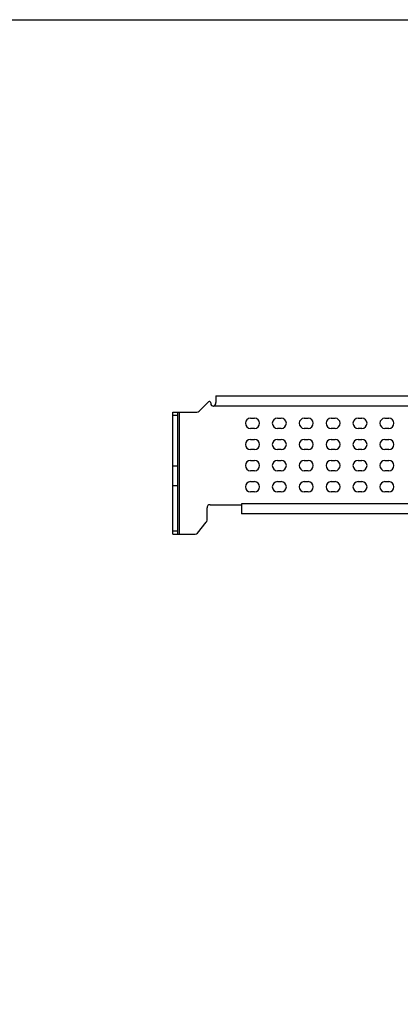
# Model space of a CAD drawing. Header units: millimetres. Extents: x 0 to 559, y 0 to 432.
# Tile 6 of 10: x 173 to 232, y 278 to 432. Entities that reach past the tile are written whole.
import ezdxf
from ezdxf.enums import TextEntityAlignment as Align

# ---------------------------------------------------------------- set-up
doc = ezdxf.new("R2010")
doc.units = ezdxf.units.MM
doc.header["$LTSCALE"] = 30.734
doc.layers.get('0').update_dxf_attribs({"linetype": 'CONTINUOUS'})
doc.layers.add('00_COMPONENTS', color=7, linetype='CONTINUOUS')
doc.layers.add('51__DRAFT_DIMS', color=7, linetype='CONTINUOUS')
doc.styles.get("Standard").update_dxf_attribs({"font": 'simfang.ttf'})
doc.dimstyles.new('DIMSTYLE_3', dxfattribs={"dimtxt": 3, "dimasz": 3, "dimexe": 2.5, "dimexo": 0.5, "dimgap": 0.75, "dimtad": 1, "dimdsep": 46, "dimtxsty": 'STANDARD', "dimblk": '_FILLED', "dimblk1": '_FILLED', "dimblk2": '_FILLED', "dimcen": 0.09, "dimclrt": 3, "dimazin": 2, "dimtp": 0.5, "dimtm": 0.5, "dimtfac": 1, "dimtofl": 0, "dimtmove": 0, "dimatfit": 3, "dimldrblk": '_FILLED', "dimfxl": 1, "dimtolj": 1, "dimarcsym": 0})

# ---------------------------------------------------------------- blocks, each defined once
blk = doc.blocks.new('_FILLED')
at = {"color": 0, "linetype": 'BYBLOCK'}
blk.add_solid([(0, 0), (-1, 0.167), (-1, -0.167)], dxfattribs=at)
blk = doc.blocks.new('*D3')
at = {"layer": '51__DRAFT_DIMS', "color": 4}
for p, q in [((289.63, 297.79), (344.75, 297.79)), ((342.25, 297.79), (342.25, 217.3)), ((342.25, 136.81), (342.25, 217.3)), ((198.02, 136.81), (344.75, 136.81))]:
    blk.add_line(p, q, dxfattribs=at)
at = {"layer": '51__DRAFT_DIMS', "color": 4, "xscale": 3, "yscale": 3, "zscale": 3}
for p, rotation in [((342.25, 297.79), 90), ((342.25, 136.81), 270)]:
    blk.add_blockref('_FILLED', p, dxfattribs=dict(at, rotation=rotation))
at = {"layer": '51__DRAFT_DIMS', "color": 3}
blk.add_text('160.98', height=3, rotation=90, dxfattribs=at).set_placement((341.5, 217.3), align=Align.CENTER)

msp = doc.modelspace()

# ---------------------------------------------------------------- linework, layer by layer
at = {"color": 7}
msp.add_line((0, 431.8), (558.8, 431.8), dxfattribs=at)
at = {"layer": '00_COMPONENTS', "color": 7}
for p, q in [((200.871, 370.706), (202.33, 372.165)), ((202.672, 372.024), (202.672, 371.9)), ((203.472, 373.1), (203.472, 372.092)), ((203.472, 373.1), (297.658, 373.1)), ((196.725, 351.51), (196.725, 370.56)), ((196.725, 370.56), (200.518, 370.56)), ((197.525, 351.51), (197.525, 370.56)), ((203.072, 371.5), (203.103, 371.501)), ((208.885, 369.62), (209.485, 369.62)), ((213.085, 369.62), (213.685, 369.62)), ((217.285, 369.62), (217.885, 369.62)), ((221.485, 369.62), (222.085, 369.62)), ((225.685, 369.62), (226.285, 369.62)), ((229.885, 369.62), (230.485, 369.62)), ((209.485, 368.02), (208.885, 368.02)), ((213.685, 368.02), (213.085, 368.02)), ((217.885, 368.02), (217.285, 368.02)), ((222.085, 368.02), (221.485, 368.02)), ((226.285, 368.02), (225.685, 368.02)), ((230.485, 368.02), (229.885, 368.02)), ((208.885, 366.32), (209.485, 366.32)), ((213.085, 366.32), (213.685, 366.32)), ((217.285, 366.32), (217.885, 366.32)), ((221.485, 366.32), (222.085, 366.32)), ((225.685, 366.32), (226.285, 366.32)), ((229.885, 366.32), (230.485, 366.32)), ((209.485, 364.72), (208.885, 364.72)), ((213.685, 364.72), (213.085, 364.72)), ((217.885, 364.72), (217.285, 364.72)), ((222.085, 364.72), (221.485, 364.72)), ((226.285, 364.72), (225.685, 364.72)), ((230.485, 364.72), (229.885, 364.72)), ((208.885, 363.02), (209.485, 363.02)), ((213.085, 363.02), (213.685, 363.02)), ((217.285, 363.02), (217.885, 363.02)), ((221.485, 363.02), (222.085, 363.02)), ((225.685, 363.02), (226.285, 363.02)), ((229.885, 363.02), (230.485, 363.02)), ((196.725, 362.18), (197.525, 362.18)), ((209.485, 361.42), (208.885, 361.42)), ((213.685, 361.42), (213.085, 361.42)), ((217.885, 361.42), (217.285, 361.42)), ((222.085, 361.42), (221.485, 361.42)), ((226.285, 361.42), (225.685, 361.42)), ((230.485, 361.42), (229.885, 361.42)), ((208.885, 359.72), (209.485, 359.72)), ((213.085, 359.72), (213.685, 359.72)), ((217.285, 359.72), (217.885, 359.72)), ((221.485, 359.72), (222.085, 359.72)), ((225.685, 359.72), (226.285, 359.72)), ((229.885, 359.72), (230.485, 359.72)), ((196.725, 359.13), (197.525, 359.13)), ((209.485, 358.12), (208.885, 358.12)), ((213.685, 358.12), (213.085, 358.12)), ((217.885, 358.12), (217.285, 358.12)), ((222.085, 358.12), (221.485, 358.12)), ((226.285, 358.12), (225.685, 358.12)), ((230.485, 358.12), (229.885, 358.12)), ((202.085, 353.688), (202.085, 355.62)), ((202.585, 356.12), (207.485, 356.12)), ((207.485, 356.28), (207.485, 354.68)), ((200.595, 351.693), (201.971, 353.371)), ((234.185, 354.68), (207.485, 354.68)), ((196.725, 351.51), (200.208, 351.51))]:
    msp.add_line(p, q, dxfattribs=at)
at = {"layer": '00_COMPONENTS', "color": 4}
for p, q in [((197.725, 370.56), (197.725, 351.51)), ((298.058, 371.5), (203.072, 371.5)), ((197.525, 370.06), (196.725, 370.06)), ((234.185, 356.28), (207.485, 356.28)), ((197.525, 352.01), (196.725, 352.01))]:
    msp.add_line(p, q, dxfattribs=at)
at = {"layer": '00_COMPONENTS', "color": 7}
for centre, radius, start, end in [((202.472, 372.024), 0.2, 0, 135), ((203.072, 371.9), 0.4, 180, 270), ((200.518, 371.06), 0.5, 270, 315), ((208.885, 368.82), 0.8, 90, 270), ((209.485, 368.82), 0.8, 270, 90), ((213.085, 368.82), 0.8, 90, 270), ((213.685, 368.82), 0.8, 270, 90), ((217.285, 368.82), 0.8, 90, 270), ((217.885, 368.82), 0.8, 270, 90), ((221.485, 368.82), 0.8, 90, 270), ((222.085, 368.82), 0.8, 270, 90), ((225.685, 368.82), 0.8, 90, 270), ((226.285, 368.82), 0.8, 270, 90), ((229.885, 368.82), 0.8, 90, 270), ((230.485, 368.82), 0.8, 270, 90), ((208.885, 365.52), 0.8, 90, 270), ((209.485, 365.52), 0.8, 270, 90), ((213.085, 365.52), 0.8, 90, 270), ((213.685, 365.52), 0.8, 270, 90), ((217.285, 365.52), 0.8, 90, 270), ((217.885, 365.52), 0.8, 270, 90), ((221.485, 365.52), 0.8, 90, 270), ((222.085, 365.52), 0.8, 270, 90), ((225.685, 365.52), 0.8, 90, 270), ((226.285, 365.52), 0.8, 270, 90), ((229.885, 365.52), 0.8, 90, 270), ((230.485, 365.52), 0.8, 270, 90), ((208.885, 362.22), 0.8, 90, 270), ((209.485, 362.22), 0.8, 270, 90), ((213.085, 362.22), 0.8, 90, 270), ((213.685, 362.22), 0.8, 270, 90), ((217.285, 362.22), 0.8, 90, 270), ((217.885, 362.22), 0.8, 270, 90), ((221.485, 362.22), 0.8, 90, 270), ((222.085, 362.22), 0.8, 270, 90), ((225.685, 362.22), 0.8, 90, 270), ((226.285, 362.22), 0.8, 270, 90), ((229.885, 362.22), 0.8, 90, 270), ((230.485, 362.22), 0.8, 270, 90), ((208.885, 358.92), 0.8, 90, 270), ((209.485, 358.92), 0.8, 270, 90), ((213.085, 358.92), 0.8, 90, 270), ((213.685, 358.92), 0.8, 270, 90), ((217.285, 358.92), 0.8, 90, 270), ((217.885, 358.92), 0.8, 270, 90), ((221.485, 358.92), 0.8, 90, 270), ((222.085, 358.92), 0.8, 270, 90), ((225.685, 358.92), 0.8, 90, 270), ((226.285, 358.92), 0.8, 270, 90), ((229.885, 358.92), 0.8, 90, 270), ((230.485, 358.92), 0.8, 270, 90), ((202.585, 355.62), 0.5, 90, 180), ((201.585, 353.688), 0.5, 320.64825, 360), ((200.208, 352.01), 0.5, 270, 320.64825)]:
    msp.add_arc(centre, radius, start, end, dxfattribs=at)
for points, knots in [([(203.288, 371.596), (203.315, 371.622), (203.427, 371.764), (203.466, 371.951), (203.472, 372.092)], [0, 0, 0, 0, 0.2098894, 1, 1, 1, 1]), ([(203.103, 371.501), (203.119, 371.503), (203.187, 371.518), (203.249, 371.559), (203.288, 371.596)], [0, 0, 0, 0, 0.22321, 1, 1, 1, 1])]:
    msp.add_open_spline(points, degree=3, knots=knots, dxfattribs=at)

# ---------------------------------------------------------------- dimensions: what is measured, and where the dimension line sits
at = {"layer": '51__DRAFT_DIMS', "color": 4}
dim = msp.add_linear_dim(base=(342.251, 136.809), p1=(289.135, 297.789), p2=(197.525, 136.809), angle=270, dimstyle='DIMSTYLE_3', dxfattribs=at)
dim.commit()
dim.dimension.update_dxf_attribs({"geometry": '*D3', "text_midpoint": (342.251, 217.384), "dimtype": 160})

doc.saveas('drawing.dxf')
